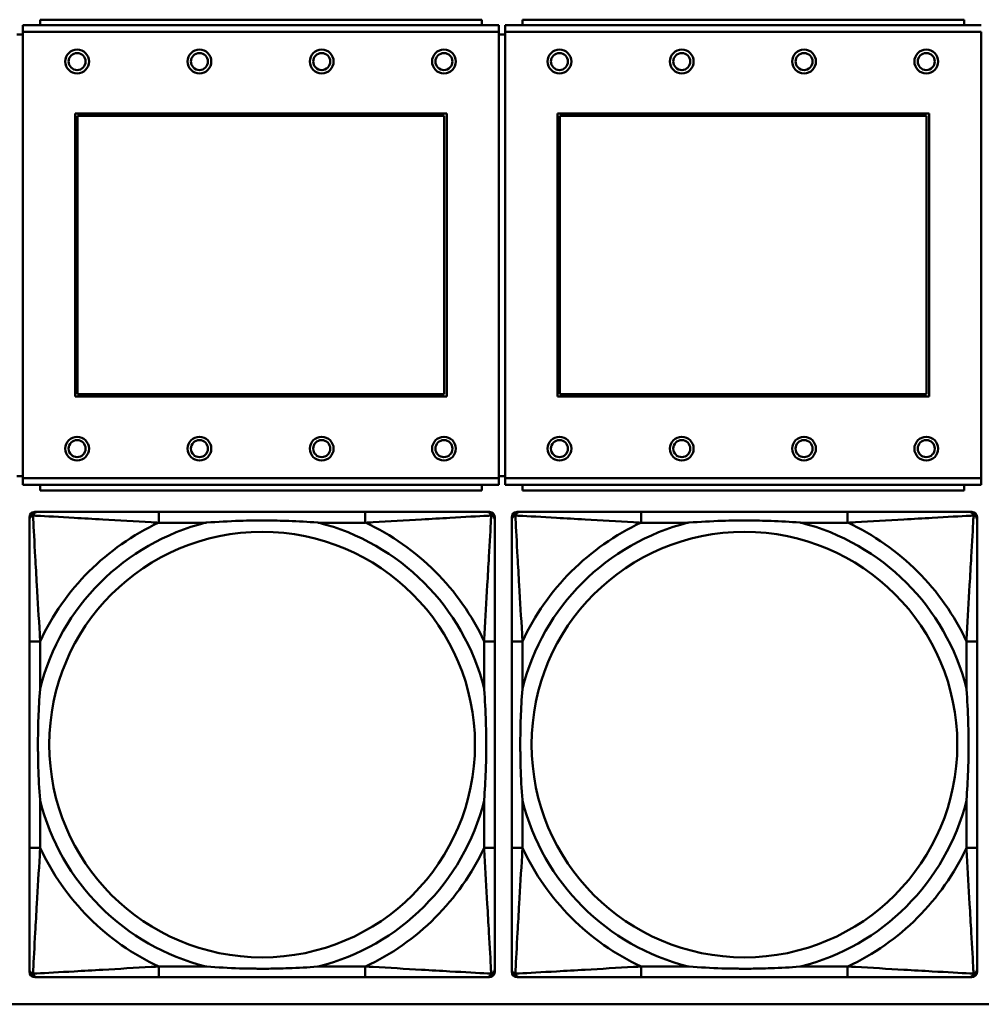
# Model space of a CAD drawing. Header units: inches. Extents: x 9.4 to 55.3, y 0.3 to 33.1.
# Tile 61 of 173: x 27.5 to 28.9, y 6.4 to 7.8. Entities that reach past the tile are written whole.
import ezdxf

# ---------------------------------------------------------------- set-up
doc = ezdxf.new("R2010")
doc.units = ezdxf.units.IN
doc.header["$MEASUREMENT"] = 0
doc.layers.add('Visible Edges(ANSI)', color=7, linetype='Continuous', lineweight=50)
doc.layers.add('Visible Tangent Edges(ANSI)', color=7, linetype='Continuous', lineweight=50)

msp = doc.modelspace()

# ---------------------------------------------------------------- linework, layer by layer
at = {"layer": 'Visible Edges(ANSI)'}
for p, q in [((28.1937, 7.8327), (27.4927, 7.8327)), ((27.4927, 7.8227), (27.4927, 7.8327)), ((28.1682, 7.8407), (27.5182, 7.8407)), ((27.5182, 7.8327), (27.5182, 7.8407)), ((28.1682, 7.8407), (28.1682, 7.8327)), ((28.1937, 7.8327), (28.1937, 7.8227)), ((28.9037, 7.8327), (28.2027, 7.8327)), ((28.2027, 7.8227), (28.2027, 7.8327)), ((28.8782, 7.8407), (28.2282, 7.8407)), ((28.2282, 7.8327), (28.2282, 7.8407)), ((28.8782, 7.8407), (28.8782, 7.8327)), ((27.4927, 7.8187), (27.4837, 7.8187)), ((27.4927, 7.8227), (27.4927, 7.1657)), ((28.1937, 7.1657), (28.1937, 7.8227)), ((28.2027, 7.8187), (28.1937, 7.8187)), ((28.2027, 7.8227), (28.2027, 7.1657)), ((28.9037, 7.1657), (28.9037, 7.8227)), ((27.5697, 7.2857), (27.5697, 7.7027)), ((27.5697, 7.7027), (28.1167, 7.7027)), ((27.5733, 7.6991), (28.1131, 7.6991)), ((27.5733, 7.2893), (27.5733, 7.6991)), ((28.1131, 7.6991), (28.1131, 7.2893)), ((28.1167, 7.7027), (28.1167, 7.2857)), ((28.2797, 7.2857), (28.2797, 7.7027)), ((28.2797, 7.7027), (28.8267, 7.7027)), ((28.2833, 7.6991), (28.8231, 7.6991)), ((28.2833, 7.2893), (28.2833, 7.6991)), ((28.8231, 7.6991), (28.8231, 7.2893)), ((28.8267, 7.7027), (28.8267, 7.2857)), ((28.1167, 7.2857), (27.5697, 7.2857)), ((28.1131, 7.2893), (27.5733, 7.2893)), ((28.8267, 7.2857), (28.2797, 7.2857)), ((28.8231, 7.2893), (28.2833, 7.2893)), ((27.4837, 7.1687), (27.4927, 7.1687)), ((27.4927, 7.1557), (27.4927, 7.1657)), ((28.1937, 7.1687), (28.2027, 7.1687)), ((28.1937, 7.1657), (28.1937, 7.1557)), ((28.2027, 7.1557), (28.2027, 7.1657)), ((28.9037, 7.1657), (28.9037, 7.1557)), ((27.4927, 7.1557), (28.1937, 7.1557)), ((27.5182, 7.1557), (27.5182, 7.1477)), ((28.1682, 7.1477), (27.5182, 7.1477)), ((28.1682, 7.1477), (28.1682, 7.1557)), ((28.2027, 7.1557), (28.9037, 7.1557)), ((28.2282, 7.1557), (28.2282, 7.1477)), ((28.8782, 7.1477), (28.2282, 7.1477)), ((28.8782, 7.1477), (28.8782, 7.1557)), ((27.5024, 6.4387), (27.5024, 7.108)), ((27.5103, 7.1159), (27.5143, 7.1159)), ((27.9969, 7.1159), (27.693, 7.1159)), ((28.1757, 7.1159), (28.1796, 7.1159)), ((28.1875, 7.108), (28.1875, 7.1041)), ((28.2124, 6.4387), (28.2124, 7.108)), ((28.2203, 7.1159), (28.2243, 7.1159)), ((28.7069, 7.1159), (28.403, 7.1159)), ((28.8857, 7.1159), (28.8896, 7.1159)), ((28.8975, 7.108), (28.8975, 7.1041)), ((27.5025, 6.9253), (27.5025, 6.6214)), ((28.1875, 6.6214), (28.1875, 6.9253)), ((28.2125, 6.9253), (28.2125, 6.6214)), ((28.8975, 6.6214), (28.8975, 6.9253)), ((28.1875, 6.4427), (28.1875, 6.4387)), ((28.8975, 6.4427), (28.8975, 6.4387)), ((28.1796, 6.4308), (27.5103, 6.4308)), ((27.693, 6.4308), (27.9969, 6.4308)), ((28.8896, 6.4308), (28.2203, 6.4308)), ((28.403, 6.4308), (28.7069, 6.4308)), ((31.7766, 6.391), (14.6826, 6.391))]:
    msp.add_line(p, q, dxfattribs=at)
for centre, radius in [((27.5727, 7.7791), 0.0175), ((27.5727, 7.7791), 0.0125), ((27.7527, 7.7791), 0.0175), ((27.7527, 7.7791), 0.0125), ((27.9327, 7.7791), 0.0175), ((27.9327, 7.7791), 0.0125), ((28.1127, 7.7791), 0.0175), ((28.1127, 7.7791), 0.0125), ((28.2827, 7.7791), 0.0175), ((28.2827, 7.7791), 0.0125), ((28.4627, 7.7791), 0.0175), ((28.4627, 7.7791), 0.0125), ((28.6427, 7.7791), 0.0175), ((28.6427, 7.7791), 0.0125), ((28.8227, 7.7791), 0.0175), ((28.8227, 7.7791), 0.0125), ((27.5727, 7.2091), 0.0175), ((27.5727, 7.2091), 0.0125), ((27.7527, 7.2091), 0.0175), ((27.7527, 7.2091), 0.0125), ((27.9327, 7.2091), 0.0175), ((27.9327, 7.2091), 0.0125), ((28.1127, 7.2091), 0.0175), ((28.1127, 7.2091), 0.0125), ((28.2827, 7.2091), 0.0175), ((28.2827, 7.2091), 0.0125), ((28.4627, 7.2091), 0.0175), ((28.4627, 7.2091), 0.0125), ((28.6427, 7.2091), 0.0175), ((28.6427, 7.2091), 0.0125), ((28.8227, 7.2091), 0.0175), ((28.8227, 7.2091), 0.0125)]:
    msp.add_circle(centre, radius, dxfattribs=at)
for centre, radius, start, end in [((27.5103, 7.108), 0.00787, 90, 180), ((27.5143, 7.1041), 0.0118, 90, 180), ((28.1757, 7.1041), 0.0118, 0, 90), ((28.1796, 7.108), 0.00787, 0, 90), ((28.2203, 7.108), 0.00787, 90, 180), ((28.2243, 7.1041), 0.0118, 90, 180), ((28.8857, 7.1041), 0.0118, 0, 90), ((28.8896, 7.108), 0.00787, 0, 90), ((27.5103, 6.4387), 0.00787, 180, 270), ((27.5143, 6.4427), 0.0118, 180, 270), ((28.1757, 6.4427), 0.0118, 270, 360), ((28.1796, 6.4387), 0.00787, 270, 0), ((28.2203, 6.4387), 0.00787, 180, 270), ((28.2243, 6.4427), 0.0118, 180, 270), ((28.8857, 6.4427), 0.0118, 270, 360), ((28.8896, 6.4387), 0.00787, 270, 0)]:
    msp.add_arc(centre, radius, start, end, dxfattribs=at)
for points, knots in [([(27.5025, 7.1041), (27.5025, 7.0892), (27.5025, 7.0476), (27.5025, 7.0069), (27.5025, 6.9804), (27.5025, 6.9525), (27.5025, 6.9253)], [-0.5252205, -0.5252205, -0.5252205, -0.5252205, -0.20743, -0.20743, -0.20743, 0, 0, 0, 0]), ([(27.693, 7.1159), (27.6894, 7.1159), (27.6858, 7.1159), (27.6823, 7.1159), (27.649, 7.1159), (27.6153, 7.1159), (27.5845, 7.1159), (27.5575, 7.1159), (27.532, 7.1159), (27.5185, 7.1159), (27.5169, 7.1159), (27.5155, 7.1159), (27.5143, 7.1159)], [0, 0, 0, 0, 0.0272471, 0.0272471, 0.0272471, 0.2790553, 0.2790553, 0.2790553, 0.4988354, 0.4988354, 0.4988354, 0.5252205, 0.5252205, 0.5252205, 0.5252205]), ([(28.1757, 7.1159), (28.1608, 7.1159), (28.1192, 7.1159), (28.0785, 7.1159), (28.052, 7.1159), (28.0242, 7.1159), (27.9969, 7.1159)], [-0.5252205, -0.5252205, -0.5252205, -0.5252205, -0.20743, -0.20743, -0.20743, 0, 0, 0, 0]), ([(28.1875, 6.9253), (28.1875, 6.9289), (28.1875, 6.9325), (28.1875, 6.9361), (28.1875, 6.9693), (28.1875, 7.003), (28.1875, 7.0339), (28.1875, 7.0608), (28.1875, 7.0864), (28.1875, 7.0998), (28.1875, 7.1014), (28.1875, 7.1028), (28.1875, 7.1041)], [0, 0, 0, 0, 0.0272471, 0.0272471, 0.0272471, 0.2790553, 0.2790553, 0.2790553, 0.4988354, 0.4988354, 0.4988354, 0.5252205, 0.5252205, 0.5252205, 0.5252205]), ([(28.2125, 7.1041), (28.2125, 7.0892), (28.2125, 7.0476), (28.2125, 7.0069), (28.2125, 6.9804), (28.2125, 6.9525), (28.2125, 6.9253)], [-0.5252205, -0.5252205, -0.5252205, -0.5252205, -0.20743, -0.20743, -0.20743, 0, 0, 0, 0]), ([(28.403, 7.1159), (28.3994, 7.1159), (28.3958, 7.1159), (28.3923, 7.1159), (28.359, 7.1159), (28.3253, 7.1159), (28.2945, 7.1159), (28.2675, 7.1159), (28.242, 7.1159), (28.2285, 7.1159), (28.2269, 7.1159), (28.2255, 7.1159), (28.2243, 7.1159)], [0, 0, 0, 0, 0.0272471, 0.0272471, 0.0272471, 0.2790553, 0.2790553, 0.2790553, 0.4988354, 0.4988354, 0.4988354, 0.5252205, 0.5252205, 0.5252205, 0.5252205]), ([(28.8857, 7.1159), (28.8708, 7.1159), (28.8292, 7.1159), (28.7885, 7.1159), (28.762, 7.1159), (28.7342, 7.1159), (28.7069, 7.1159)], [-0.5252205, -0.5252205, -0.5252205, -0.5252205, -0.20743, -0.20743, -0.20743, 0, 0, 0, 0]), ([(28.8975, 6.9253), (28.8975, 6.9289), (28.8975, 6.9325), (28.8975, 6.9361), (28.8975, 6.9693), (28.8975, 7.003), (28.8975, 7.0339), (28.8975, 7.0608), (28.8975, 7.0864), (28.8975, 7.0998), (28.8975, 7.1014), (28.8975, 7.1028), (28.8975, 7.1041)], [0, 0, 0, 0, 0.0272471, 0.0272471, 0.0272471, 0.2790553, 0.2790553, 0.2790553, 0.4988354, 0.4988354, 0.4988354, 0.5252205, 0.5252205, 0.5252205, 0.5252205]), ([(27.7622, 7.1001), (27.7627, 7.1002), (27.7631, 7.1002), (27.7796, 7.1014), (27.7957, 7.1023), (27.8186, 7.103), (27.8253, 7.1032), (27.8345, 7.1033), (27.837, 7.1033), (27.841, 7.1033), (27.8426, 7.1033), (27.8458, 7.1033), (27.8473, 7.1033), (27.8509, 7.1033), (27.8529, 7.1033), (27.8591, 7.1032), (27.8632, 7.1032), (27.873, 7.103), (27.8786, 7.1028), (27.8983, 7.1021), (27.9124, 7.1013), (27.9268, 7.1002), (27.9273, 7.1002), (27.9277, 7.1001)], [-0.416114, -0.416114, -0.416114, -0.416114, -0.4127691, -0.4127691, -0.2896446, -0.2896446, -0.2388934, -0.2388934, -0.2201881, -0.2201881, -0.2080204, -0.2080204, -0.196499, -0.196499, -0.1809939, -0.1809939, -0.149741, -0.149741, -0.1073162, -0.1073162, 0, 0, 0.0033356, 0.0033356, 0.0033356, 0.0033356]), ([(28.4722, 7.1001), (28.4727, 7.1002), (28.4731, 7.1002), (28.4896, 7.1014), (28.5057, 7.1023), (28.5286, 7.103), (28.5353, 7.1032), (28.5445, 7.1033), (28.547, 7.1033), (28.551, 7.1033), (28.5526, 7.1033), (28.5558, 7.1033), (28.5573, 7.1033), (28.5609, 7.1033), (28.5629, 7.1033), (28.5691, 7.1032), (28.5732, 7.1032), (28.583, 7.103), (28.5886, 7.1028), (28.6083, 7.1021), (28.6224, 7.1013), (28.6368, 7.1002), (28.6373, 7.1002), (28.6377, 7.1001)], [-0.416114, -0.416114, -0.416114, -0.416114, -0.4127691, -0.4127691, -0.2896446, -0.2896446, -0.2388934, -0.2388934, -0.2201881, -0.2201881, -0.2080204, -0.2080204, -0.196499, -0.196499, -0.1809939, -0.1809939, -0.149741, -0.149741, -0.1073162, -0.1073162, 0, 0, 0.0033356, 0.0033356, 0.0033356, 0.0033356]), ([(27.5182, 6.6906), (27.5182, 6.6911), (27.5181, 6.6915), (27.5169, 6.708), (27.516, 6.7241), (27.5153, 6.747), (27.5152, 6.7537), (27.5151, 6.7629), (27.5151, 6.7654), (27.515, 6.7694), (27.515, 6.771), (27.515, 6.7742), (27.515, 6.7757), (27.515, 6.7793), (27.5151, 6.7813), (27.5151, 6.7875), (27.5152, 6.7916), (27.5154, 6.8014), (27.5155, 6.807), (27.5163, 6.8267), (27.517, 6.8408), (27.5181, 6.8552), (27.5182, 6.8557), (27.5182, 6.8561)], [-0.416114, -0.416114, -0.416114, -0.416114, -0.4127691, -0.4127691, -0.2896446, -0.2896446, -0.2388934, -0.2388934, -0.2201881, -0.2201881, -0.2080204, -0.2080204, -0.196499, -0.196499, -0.1809939, -0.1809939, -0.149741, -0.149741, -0.1073162, -0.1073162, 0, 0, 0.0033356, 0.0033356, 0.0033356, 0.0033356]), ([(28.1717, 6.8561), (28.1718, 6.8557), (28.1718, 6.8552), (28.173, 6.8387), (28.1739, 6.8227), (28.1746, 6.7997), (28.1748, 6.793), (28.1749, 6.7838), (28.1749, 6.7814), (28.1749, 6.7773), (28.1749, 6.7757), (28.1749, 6.7726), (28.1749, 6.771), (28.1749, 6.7675), (28.1749, 6.7654), (28.1748, 6.7592), (28.1748, 6.7551), (28.1746, 6.7454), (28.1744, 6.7398), (28.1737, 6.72), (28.1729, 6.706), (28.1718, 6.6915), (28.1718, 6.6911), (28.1717, 6.6906)], [-0.416114, -0.416114, -0.416114, -0.416114, -0.4127691, -0.4127691, -0.2896446, -0.2896446, -0.2388934, -0.2388934, -0.2201881, -0.2201881, -0.2080204, -0.2080204, -0.196499, -0.196499, -0.1809939, -0.1809939, -0.149741, -0.149741, -0.1073162, -0.1073162, 0, 0, 0.0033356, 0.0033356, 0.0033356, 0.0033356]), ([(28.2282, 6.6906), (28.2282, 6.6911), (28.2281, 6.6915), (28.2269, 6.708), (28.226, 6.7241), (28.2253, 6.747), (28.2252, 6.7537), (28.2251, 6.7629), (28.2251, 6.7654), (28.225, 6.7694), (28.225, 6.771), (28.225, 6.7742), (28.225, 6.7757), (28.225, 6.7793), (28.2251, 6.7813), (28.2251, 6.7875), (28.2252, 6.7916), (28.2254, 6.8014), (28.2255, 6.807), (28.2263, 6.8267), (28.227, 6.8408), (28.2281, 6.8552), (28.2282, 6.8557), (28.2282, 6.8561)], [-0.416114, -0.416114, -0.416114, -0.416114, -0.4127691, -0.4127691, -0.2896446, -0.2896446, -0.2388934, -0.2388934, -0.2201881, -0.2201881, -0.2080204, -0.2080204, -0.196499, -0.196499, -0.1809939, -0.1809939, -0.149741, -0.149741, -0.1073162, -0.1073162, 0, 0, 0.0033356, 0.0033356, 0.0033356, 0.0033356]), ([(28.8817, 6.8561), (28.8818, 6.8557), (28.8818, 6.8552), (28.883, 6.8387), (28.8839, 6.8227), (28.8846, 6.7997), (28.8848, 6.793), (28.8849, 6.7838), (28.8849, 6.7814), (28.8849, 6.7773), (28.8849, 6.7757), (28.8849, 6.7726), (28.8849, 6.771), (28.8849, 6.7675), (28.8849, 6.7654), (28.8848, 6.7592), (28.8848, 6.7551), (28.8846, 6.7454), (28.8844, 6.7398), (28.8837, 6.72), (28.8829, 6.706), (28.8818, 6.6915), (28.8818, 6.6911), (28.8817, 6.6906)], [-0.416114, -0.416114, -0.416114, -0.416114, -0.4127691, -0.4127691, -0.2896446, -0.2896446, -0.2388934, -0.2388934, -0.2201881, -0.2201881, -0.2080204, -0.2080204, -0.196499, -0.196499, -0.1809939, -0.1809939, -0.149741, -0.149741, -0.1073162, -0.1073162, 0, 0, 0.0033356, 0.0033356, 0.0033356, 0.0033356]), ([(27.5025, 6.6214), (27.5025, 6.5942), (27.5025, 6.5663), (27.5025, 6.5398), (27.5025, 6.4991), (27.5025, 6.4575), (27.5025, 6.4427)], [3.9382945, 3.9382945, 3.9382945, 3.9382945, 4.1457245, 4.1457245, 4.1457245, 4.463515, 4.463515, 4.463515, 4.463515]), ([(28.1875, 6.4427), (28.1875, 6.4575), (28.1875, 6.4991), (28.1875, 6.5398), (28.1875, 6.5663), (28.1875, 6.5942), (28.1875, 6.6214)], [-0.5252205, -0.5252205, -0.5252205, -0.5252205, -0.20743, -0.20743, -0.20743, 0, 0, 0, 0]), ([(28.2125, 6.6214), (28.2125, 6.5942), (28.2125, 6.5663), (28.2125, 6.5398), (28.2125, 6.4991), (28.2125, 6.4575), (28.2125, 6.4427)], [3.9382945, 3.9382945, 3.9382945, 3.9382945, 4.1457245, 4.1457245, 4.1457245, 4.463515, 4.463515, 4.463515, 4.463515]), ([(28.8975, 6.4427), (28.8975, 6.4575), (28.8975, 6.4991), (28.8975, 6.5398), (28.8975, 6.5663), (28.8975, 6.5942), (28.8975, 6.6214)], [-0.5252205, -0.5252205, -0.5252205, -0.5252205, -0.20743, -0.20743, -0.20743, 0, 0, 0, 0]), ([(27.9277, 6.4466), (27.9273, 6.4466), (27.9268, 6.4465), (27.9124, 6.4454), (27.8983, 6.4446), (27.8786, 6.4439), (27.873, 6.4438), (27.8632, 6.4436), (27.8591, 6.4435), (27.8529, 6.4434), (27.8509, 6.4434), (27.8473, 6.4434), (27.8458, 6.4434), (27.8426, 6.4434), (27.841, 6.4434), (27.837, 6.4434), (27.8345, 6.4435), (27.8253, 6.4436), (27.8186, 6.4437), (27.7957, 6.4444), (27.7796, 6.4453), (27.7631, 6.4465), (27.7627, 6.4466), (27.7622, 6.4466)], [-0.4149464, -0.4149464, -0.4149464, -0.4149464, -0.41162, -0.41162, -0.3046026, -0.3046026, -0.2622958, -0.2622958, -0.23113, -0.23113, -0.215668, -0.215668, -0.2041787, -0.2041787, -0.1920448, -0.1920448, -0.1733916, -0.1733916, -0.1227817, -0.1227817, 0, 0, 0.0033356, 0.0033356, 0.0033356, 0.0033356]), ([(28.6377, 6.4466), (28.6373, 6.4466), (28.6368, 6.4465), (28.6224, 6.4454), (28.6083, 6.4446), (28.5886, 6.4439), (28.583, 6.4438), (28.5732, 6.4436), (28.5691, 6.4435), (28.5629, 6.4434), (28.5609, 6.4434), (28.5573, 6.4434), (28.5558, 6.4434), (28.5526, 6.4434), (28.551, 6.4434), (28.547, 6.4434), (28.5445, 6.4435), (28.5353, 6.4436), (28.5286, 6.4437), (28.5057, 6.4444), (28.4896, 6.4453), (28.4731, 6.4465), (28.4727, 6.4466), (28.4722, 6.4466)], [-0.4149464, -0.4149464, -0.4149464, -0.4149464, -0.41162, -0.41162, -0.3046026, -0.3046026, -0.2622958, -0.2622958, -0.23113, -0.23113, -0.215668, -0.215668, -0.2041787, -0.2041787, -0.1920448, -0.1920448, -0.1733916, -0.1733916, -0.1227817, -0.1227817, 0, 0, 0.0033356, 0.0033356, 0.0033356, 0.0033356]), ([(27.5143, 6.4308), (27.5292, 6.4308), (27.5708, 6.4308), (27.6114, 6.4308), (27.6379, 6.4308), (27.6658, 6.4308), (27.693, 6.4308)], [-0.5252205, -0.5252205, -0.5252205, -0.5252205, -0.20743, -0.20743, -0.20743, 0, 0, 0, 0]), ([(27.9969, 6.4308), (28.0242, 6.4308), (28.052, 6.4308), (28.0785, 6.4308), (28.1192, 6.4308), (28.1608, 6.4308), (28.1757, 6.4308)], [3.9382945, 3.9382945, 3.9382945, 3.9382945, 4.1457245, 4.1457245, 4.1457245, 4.463515, 4.463515, 4.463515, 4.463515]), ([(28.2243, 6.4308), (28.2392, 6.4308), (28.2808, 6.4308), (28.3214, 6.4308), (28.3479, 6.4308), (28.3758, 6.4308), (28.403, 6.4308)], [-0.5252205, -0.5252205, -0.5252205, -0.5252205, -0.20743, -0.20743, -0.20743, 0, 0, 0, 0]), ([(28.7069, 6.4308), (28.7342, 6.4308), (28.762, 6.4308), (28.7885, 6.4308), (28.8292, 6.4308), (28.8708, 6.4308), (28.8857, 6.4308)], [3.9382945, 3.9382945, 3.9382945, 3.9382945, 4.1457245, 4.1457245, 4.1457245, 4.463515, 4.463515, 4.463515, 4.463515])]:
    msp.add_open_spline(points, degree=3, knots=knots, dxfattribs=at)
at = {"layer": 'Visible Tangent Edges(ANSI)'}
for p, q in [((27.4927, 7.8227), (28.1937, 7.8227)), ((28.2027, 7.8227), (28.9037, 7.8227)), ((28.1937, 7.1657), (27.4927, 7.1657)), ((28.9037, 7.1657), (28.2027, 7.1657)), ((27.693, 7.1159), (27.693, 7.1001)), ((27.9969, 7.1159), (27.9969, 7.1001)), ((28.403, 7.1159), (28.403, 7.1001)), ((28.7069, 7.1159), (28.7069, 7.1001)), ((27.693, 7.1001), (27.7622, 7.1001)), ((27.9277, 7.1001), (27.9969, 7.1001)), ((28.403, 7.1001), (28.4722, 7.1001)), ((28.6377, 7.1001), (28.7069, 7.1001)), ((27.5182, 6.9253), (27.5025, 6.9253)), ((27.5182, 6.8561), (27.5182, 6.9253)), ((28.1875, 6.9253), (28.1717, 6.9253)), ((28.1717, 6.9253), (28.1717, 6.8561)), ((28.2282, 6.9253), (28.2125, 6.9253)), ((28.2282, 6.8561), (28.2282, 6.9253)), ((28.8975, 6.9253), (28.8817, 6.9253)), ((28.8817, 6.9253), (28.8817, 6.8561)), ((27.5182, 6.6214), (27.5182, 6.6906)), ((28.1717, 6.6906), (28.1717, 6.6214)), ((28.2282, 6.6214), (28.2282, 6.6906)), ((28.8817, 6.6906), (28.8817, 6.6214)), ((27.5182, 6.6214), (27.5025, 6.6214)), ((28.1875, 6.6214), (28.1717, 6.6214)), ((28.2282, 6.6214), (28.2125, 6.6214)), ((28.8975, 6.6214), (28.8817, 6.6214)), ((27.693, 6.4466), (27.693, 6.4308)), ((27.7622, 6.4466), (27.693, 6.4466)), ((27.9969, 6.4466), (27.9277, 6.4466)), ((27.9969, 6.4466), (27.9969, 6.4308)), ((28.403, 6.4466), (28.403, 6.4308)), ((28.4722, 6.4466), (28.403, 6.4466)), ((28.7069, 6.4466), (28.6377, 6.4466)), ((28.7069, 6.4466), (28.7069, 6.4308))]:
    msp.add_line(p, q, dxfattribs=at)
for centre in [(27.845, 6.7734), (28.555, 6.7734)]:
    msp.add_circle(centre, 0.3133, dxfattribs=at)
for centre, radius, start, end in [((27.845, 6.7734), 0.3371, 104.2103, 165.7897), ((27.845, 6.7734), 0.3604, 114.9407, 155.0593), ((27.845, 6.7734), 0.3371, 14.2103, 75.7897), ((27.845, 6.7734), 0.3604, 24.9407, 65.0593), ((28.555, 6.7734), 0.3371, 104.2103, 165.7897), ((28.555, 6.7734), 0.3604, 114.9407, 155.0593), ((28.555, 6.7734), 0.3371, 14.2103, 75.7897), ((28.555, 6.7734), 0.3604, 24.9407, 65.0593), ((27.845, 6.7734), 0.3371, 194.2103, 255.7897), ((27.845, 6.7734), 0.3371, 284.2103, 345.7897), ((28.555, 6.7734), 0.3371, 194.2103, 255.7897), ((28.555, 6.7734), 0.3371, 284.2103, 345.7897), ((27.845, 6.7734), 0.3604, 204.9407, 245.0593), ((27.845, 6.7734), 0.3604, 294.9407, 335.0593), ((28.555, 6.7734), 0.3604, 204.9407, 245.0593), ((28.555, 6.7734), 0.3604, 294.9407, 335.0593)]:
    msp.add_arc(centre, radius, start, end, dxfattribs=at)
for points, knots in [([(27.5025, 7.1041), (27.5025, 7.1047), (27.5025, 7.1052), (27.5028, 7.1062), (27.5029, 7.1067), (27.5033, 7.1073), (27.5034, 7.1076), (27.5037, 7.1079), (27.5038, 7.1081), (27.5041, 7.1085), (27.5044, 7.1087), (27.5051, 7.1093), (27.5056, 7.1097), (27.5066, 7.1102), (27.5072, 7.1104), (27.5077, 7.1106)], [-0.02627331, -0.02627331, -0.02627331, -0.02627331, -0.02158775, -0.02158775, -0.01736415, -0.01736415, -0.0147244, -0.0147244, -0.01307456, -0.01307456, -0.00977487, -0.00977487, -0.00449537, -0.00449537, 0.00012419, 0.00012419, 0.00012419, 0.00012419]), ([(27.5077, 7.1106), (27.5079, 7.1112), (27.5081, 7.1117), (27.5087, 7.1128), (27.509, 7.1133), (27.5096, 7.114), (27.5099, 7.1142), (27.5103, 7.1146), (27.5104, 7.1147), (27.5108, 7.1149), (27.511, 7.1151), (27.5117, 7.1154), (27.5121, 7.1156), (27.5131, 7.1158), (27.5137, 7.1159), (27.5143, 7.1159)], [-0.00012419, -0.00012419, -0.00012419, -0.00012419, 0.00449537, 0.00449537, 0.00977487, 0.00977487, 0.01307456, 0.01307456, 0.0147244, 0.0147244, 0.01736415, 0.01736415, 0.02158775, 0.02158775, 0.02627331, 0.02627331, 0.02627331, 0.02627331]), ([(27.5182, 6.9253), (27.518, 6.9291), (27.5178, 6.9328), (27.5163, 6.9602), (27.5148, 6.9844), (27.5126, 7.0222), (27.5118, 7.0363), (27.5098, 7.0715), (27.5087, 7.0916), (27.5079, 7.1071), (27.5078, 7.1089), (27.5077, 7.1106)], [0, 0, 0, 0, 0.0278591, 0.0278591, 0.201273, 0.201273, 0.3066357, 0.3066357, 0.475216, 0.475216, 0.5007189, 0.5007189, 0.5007189, 0.5007189]), ([(27.5077, 7.1106), (27.5094, 7.1105), (27.5113, 7.1104), (27.5267, 7.1096), (27.5468, 7.1085), (27.5821, 7.1065), (27.5961, 7.1057), (27.6339, 7.1035), (27.6581, 7.1021), (27.6855, 7.1005), (27.6893, 7.1003), (27.693, 7.1001)], [-0.5007189, -0.5007189, -0.5007189, -0.5007189, -0.475216, -0.475216, -0.3066357, -0.3066357, -0.201273, -0.201273, -0.0278591, -0.0278591, 0, 0, 0, 0]), ([(27.9969, 7.1001), (28.0007, 7.1003), (28.0045, 7.1005), (28.0318, 7.1021), (28.056, 7.1035), (28.0938, 7.1057), (28.1079, 7.1065), (28.1431, 7.1085), (28.1632, 7.1096), (28.1787, 7.1104), (28.1805, 7.1105), (28.1822, 7.1106)], [0, 0, 0, 0, 0.0278591, 0.0278591, 0.201273, 0.201273, 0.3066357, 0.3066357, 0.475216, 0.475216, 0.5007189, 0.5007189, 0.5007189, 0.5007189]), ([(28.1822, 7.1106), (28.1821, 7.1089), (28.182, 7.1071), (28.1812, 7.0916), (28.1801, 7.0715), (28.1781, 7.0363), (28.1773, 7.0222), (28.1751, 6.9844), (28.1737, 6.9602), (28.1721, 6.9328), (28.1719, 6.9291), (28.1717, 6.9253)], [-0.5007189, -0.5007189, -0.5007189, -0.5007189, -0.475216, -0.475216, -0.3066357, -0.3066357, -0.201273, -0.201273, -0.0278591, -0.0278591, 0, 0, 0, 0]), ([(28.1757, 7.1159), (28.1763, 7.1159), (28.1768, 7.1158), (28.1778, 7.1156), (28.1783, 7.1154), (28.1789, 7.1151), (28.1792, 7.1149), (28.1795, 7.1147), (28.1797, 7.1146), (28.1801, 7.1142), (28.1803, 7.114), (28.1809, 7.1133), (28.1813, 7.1128), (28.1818, 7.1117), (28.182, 7.1112), (28.1822, 7.1106)], [-0.02627331, -0.02627331, -0.02627331, -0.02627331, -0.02158775, -0.02158775, -0.01736415, -0.01736415, -0.0147244, -0.0147244, -0.01307456, -0.01307456, -0.00977487, -0.00977487, -0.00449537, -0.00449537, 0.00012419, 0.00012419, 0.00012419, 0.00012419]), ([(28.1822, 7.1106), (28.1828, 7.1104), (28.1833, 7.1102), (28.1844, 7.1097), (28.1849, 7.1093), (28.1856, 7.1087), (28.1858, 7.1085), (28.1862, 7.1081), (28.1863, 7.1079), (28.1865, 7.1076), (28.1867, 7.1073), (28.187, 7.1067), (28.1872, 7.1062), (28.1874, 7.1052), (28.1875, 7.1047), (28.1875, 7.1041)], [-0.00012419, -0.00012419, -0.00012419, -0.00012419, 0.00449537, 0.00449537, 0.00977487, 0.00977487, 0.01307456, 0.01307456, 0.0147244, 0.0147244, 0.01736415, 0.01736415, 0.02158775, 0.02158775, 0.02627331, 0.02627331, 0.02627331, 0.02627331]), ([(28.2125, 7.1041), (28.2125, 7.1047), (28.2125, 7.1052), (28.2128, 7.1062), (28.2129, 7.1067), (28.2133, 7.1073), (28.2134, 7.1076), (28.2137, 7.1079), (28.2138, 7.1081), (28.2141, 7.1085), (28.2144, 7.1087), (28.2151, 7.1093), (28.2156, 7.1097), (28.2166, 7.1102), (28.2172, 7.1104), (28.2177, 7.1106)], [-0.02627331, -0.02627331, -0.02627331, -0.02627331, -0.02158775, -0.02158775, -0.01736415, -0.01736415, -0.0147244, -0.0147244, -0.01307456, -0.01307456, -0.00977487, -0.00977487, -0.00449537, -0.00449537, 0.00012419, 0.00012419, 0.00012419, 0.00012419]), ([(28.2177, 7.1106), (28.2179, 7.1112), (28.2181, 7.1117), (28.2187, 7.1128), (28.219, 7.1133), (28.2196, 7.114), (28.2199, 7.1142), (28.2203, 7.1146), (28.2204, 7.1147), (28.2208, 7.1149), (28.221, 7.1151), (28.2217, 7.1154), (28.2221, 7.1156), (28.2231, 7.1158), (28.2237, 7.1159), (28.2243, 7.1159)], [-0.00012419, -0.00012419, -0.00012419, -0.00012419, 0.00449537, 0.00449537, 0.00977487, 0.00977487, 0.01307456, 0.01307456, 0.0147244, 0.0147244, 0.01736415, 0.01736415, 0.02158775, 0.02158775, 0.02627331, 0.02627331, 0.02627331, 0.02627331]), ([(28.2282, 6.9253), (28.228, 6.9291), (28.2278, 6.9328), (28.2263, 6.9602), (28.2248, 6.9844), (28.2226, 7.0222), (28.2218, 7.0363), (28.2198, 7.0715), (28.2187, 7.0916), (28.2179, 7.1071), (28.2178, 7.1089), (28.2177, 7.1106)], [0, 0, 0, 0, 0.0278591, 0.0278591, 0.201273, 0.201273, 0.3066357, 0.3066357, 0.475216, 0.475216, 0.5007189, 0.5007189, 0.5007189, 0.5007189]), ([(28.2177, 7.1106), (28.2194, 7.1105), (28.2213, 7.1104), (28.2367, 7.1096), (28.2568, 7.1085), (28.2921, 7.1065), (28.3061, 7.1057), (28.3439, 7.1035), (28.3681, 7.1021), (28.3955, 7.1005), (28.3993, 7.1003), (28.403, 7.1001)], [-0.5007189, -0.5007189, -0.5007189, -0.5007189, -0.475216, -0.475216, -0.3066357, -0.3066357, -0.201273, -0.201273, -0.0278591, -0.0278591, 0, 0, 0, 0]), ([(28.7069, 7.1001), (28.7107, 7.1003), (28.7145, 7.1005), (28.7418, 7.1021), (28.766, 7.1035), (28.8038, 7.1057), (28.8179, 7.1065), (28.8531, 7.1085), (28.8732, 7.1096), (28.8887, 7.1104), (28.8905, 7.1105), (28.8922, 7.1106)], [0, 0, 0, 0, 0.0278591, 0.0278591, 0.201273, 0.201273, 0.3066357, 0.3066357, 0.475216, 0.475216, 0.5007189, 0.5007189, 0.5007189, 0.5007189]), ([(28.8922, 7.1106), (28.8921, 7.1089), (28.892, 7.1071), (28.8912, 7.0916), (28.8901, 7.0715), (28.8881, 7.0363), (28.8873, 7.0222), (28.8851, 6.9844), (28.8837, 6.9602), (28.8821, 6.9328), (28.8819, 6.9291), (28.8817, 6.9253)], [-0.5007189, -0.5007189, -0.5007189, -0.5007189, -0.475216, -0.475216, -0.3066357, -0.3066357, -0.201273, -0.201273, -0.0278591, -0.0278591, 0, 0, 0, 0]), ([(28.8857, 7.1159), (28.8863, 7.1159), (28.8868, 7.1158), (28.8878, 7.1156), (28.8883, 7.1154), (28.8889, 7.1151), (28.8892, 7.1149), (28.8895, 7.1147), (28.8897, 7.1146), (28.8901, 7.1142), (28.8903, 7.114), (28.8909, 7.1133), (28.8913, 7.1128), (28.8918, 7.1117), (28.892, 7.1112), (28.8922, 7.1106)], [-0.02627331, -0.02627331, -0.02627331, -0.02627331, -0.02158775, -0.02158775, -0.01736415, -0.01736415, -0.0147244, -0.0147244, -0.01307456, -0.01307456, -0.00977487, -0.00977487, -0.00449537, -0.00449537, 0.00012419, 0.00012419, 0.00012419, 0.00012419]), ([(28.8922, 7.1106), (28.8928, 7.1104), (28.8933, 7.1102), (28.8944, 7.1097), (28.8949, 7.1093), (28.8956, 7.1087), (28.8958, 7.1085), (28.8962, 7.1081), (28.8963, 7.1079), (28.8965, 7.1076), (28.8967, 7.1073), (28.897, 7.1067), (28.8972, 7.1062), (28.8974, 7.1052), (28.8975, 7.1047), (28.8975, 7.1041)], [-0.00012419, -0.00012419, -0.00012419, -0.00012419, 0.00449537, 0.00449537, 0.00977487, 0.00977487, 0.01307456, 0.01307456, 0.0147244, 0.0147244, 0.01736415, 0.01736415, 0.02158775, 0.02158775, 0.02627331, 0.02627331, 0.02627331, 0.02627331]), ([(27.5077, 6.4361), (27.5078, 6.4378), (27.5079, 6.4397), (27.5087, 6.4551), (27.5098, 6.4752), (27.5118, 6.5104), (27.5126, 6.5245), (27.5148, 6.5623), (27.5163, 6.5865), (27.5178, 6.6139), (27.518, 6.6177), (27.5182, 6.6214)], [-4.4390134, -4.4390134, -4.4390134, -4.4390134, -4.4135105, -4.4135105, -4.2449302, -4.2449302, -4.1395675, -4.1395675, -3.9661536, -3.9661536, -3.9382945, -3.9382945, -3.9382945, -3.9382945]), ([(28.1717, 6.6214), (28.1719, 6.6177), (28.1721, 6.6139), (28.1737, 6.5865), (28.1751, 6.5623), (28.1773, 6.5245), (28.1781, 6.5104), (28.1801, 6.4752), (28.1812, 6.4551), (28.182, 6.4397), (28.1821, 6.4378), (28.1822, 6.4361)], [0, 0, 0, 0, 0.0278591, 0.0278591, 0.201273, 0.201273, 0.3066357, 0.3066357, 0.475216, 0.475216, 0.5007189, 0.5007189, 0.5007189, 0.5007189]), ([(28.2177, 6.4361), (28.2178, 6.4378), (28.2179, 6.4397), (28.2187, 6.4551), (28.2198, 6.4752), (28.2218, 6.5104), (28.2226, 6.5245), (28.2248, 6.5623), (28.2263, 6.5865), (28.2278, 6.6139), (28.228, 6.6177), (28.2282, 6.6214)], [-4.4390134, -4.4390134, -4.4390134, -4.4390134, -4.4135105, -4.4135105, -4.2449302, -4.2449302, -4.1395675, -4.1395675, -3.9661536, -3.9661536, -3.9382945, -3.9382945, -3.9382945, -3.9382945]), ([(28.8817, 6.6214), (28.8819, 6.6177), (28.8821, 6.6139), (28.8837, 6.5865), (28.8851, 6.5623), (28.8873, 6.5245), (28.8881, 6.5104), (28.8901, 6.4752), (28.8912, 6.4551), (28.892, 6.4397), (28.8921, 6.4378), (28.8922, 6.4361)], [0, 0, 0, 0, 0.0278591, 0.0278591, 0.201273, 0.201273, 0.3066357, 0.3066357, 0.475216, 0.475216, 0.5007189, 0.5007189, 0.5007189, 0.5007189]), ([(27.5077, 6.4361), (27.5072, 6.4363), (27.5066, 6.4365), (27.5056, 6.4371), (27.5051, 6.4374), (27.5044, 6.438), (27.5041, 6.4383), (27.5038, 6.4387), (27.5037, 6.4388), (27.5034, 6.4392), (27.5033, 6.4394), (27.5029, 6.4401), (27.5028, 6.4405), (27.5025, 6.4415), (27.5025, 6.442), (27.5025, 6.4427)], [-0.00012419, -0.00012419, -0.00012419, -0.00012419, 0.00449537, 0.00449537, 0.00977487, 0.00977487, 0.01307456, 0.01307456, 0.0147244, 0.0147244, 0.01736415, 0.01736415, 0.02158775, 0.02158775, 0.02627331, 0.02627331, 0.02627331, 0.02627331]), ([(27.693, 6.4466), (27.6893, 6.4464), (27.6855, 6.4462), (27.6581, 6.4447), (27.6339, 6.4432), (27.5961, 6.441), (27.5821, 6.4402), (27.5468, 6.4382), (27.5267, 6.4371), (27.5113, 6.4363), (27.5094, 6.4362), (27.5077, 6.4361)], [0, 0, 0, 0, 0.0278591, 0.0278591, 0.201273, 0.201273, 0.3066357, 0.3066357, 0.475216, 0.475216, 0.5007189, 0.5007189, 0.5007189, 0.5007189]), ([(28.1822, 6.4361), (28.1805, 6.4362), (28.1787, 6.4363), (28.1632, 6.4371), (28.1431, 6.4382), (28.1079, 6.4402), (28.0938, 6.441), (28.056, 6.4432), (28.0318, 6.4447), (28.0045, 6.4462), (28.0007, 6.4464), (27.9969, 6.4466)], [-4.4390134, -4.4390134, -4.4390134, -4.4390134, -4.4135105, -4.4135105, -4.2449302, -4.2449302, -4.1395675, -4.1395675, -3.9661536, -3.9661536, -3.9382945, -3.9382945, -3.9382945, -3.9382945]), ([(28.1875, 6.4427), (28.1875, 6.442), (28.1874, 6.4415), (28.1872, 6.4405), (28.187, 6.4401), (28.1867, 6.4394), (28.1865, 6.4392), (28.1863, 6.4388), (28.1862, 6.4387), (28.1858, 6.4383), (28.1856, 6.438), (28.1849, 6.4374), (28.1844, 6.4371), (28.1833, 6.4365), (28.1828, 6.4363), (28.1822, 6.4361)], [-0.02627331, -0.02627331, -0.02627331, -0.02627331, -0.02158775, -0.02158775, -0.01736415, -0.01736415, -0.0147244, -0.0147244, -0.01307456, -0.01307456, -0.00977487, -0.00977487, -0.00449537, -0.00449537, 0.00012419, 0.00012419, 0.00012419, 0.00012419]), ([(28.2177, 6.4361), (28.2172, 6.4363), (28.2166, 6.4365), (28.2156, 6.4371), (28.2151, 6.4374), (28.2144, 6.438), (28.2141, 6.4383), (28.2138, 6.4387), (28.2137, 6.4388), (28.2134, 6.4392), (28.2133, 6.4394), (28.2129, 6.4401), (28.2128, 6.4405), (28.2125, 6.4415), (28.2125, 6.442), (28.2125, 6.4427)], [-0.00012419, -0.00012419, -0.00012419, -0.00012419, 0.00449537, 0.00449537, 0.00977487, 0.00977487, 0.01307456, 0.01307456, 0.0147244, 0.0147244, 0.01736415, 0.01736415, 0.02158775, 0.02158775, 0.02627331, 0.02627331, 0.02627331, 0.02627331]), ([(28.403, 6.4466), (28.3993, 6.4464), (28.3955, 6.4462), (28.3681, 6.4447), (28.3439, 6.4432), (28.3061, 6.441), (28.2921, 6.4402), (28.2568, 6.4382), (28.2367, 6.4371), (28.2213, 6.4363), (28.2194, 6.4362), (28.2177, 6.4361)], [0, 0, 0, 0, 0.0278591, 0.0278591, 0.201273, 0.201273, 0.3066357, 0.3066357, 0.475216, 0.475216, 0.5007189, 0.5007189, 0.5007189, 0.5007189]), ([(28.8922, 6.4361), (28.8905, 6.4362), (28.8887, 6.4363), (28.8732, 6.4371), (28.8531, 6.4382), (28.8179, 6.4402), (28.8038, 6.441), (28.766, 6.4432), (28.7418, 6.4447), (28.7145, 6.4462), (28.7107, 6.4464), (28.7069, 6.4466)], [-4.4390134, -4.4390134, -4.4390134, -4.4390134, -4.4135105, -4.4135105, -4.2449302, -4.2449302, -4.1395675, -4.1395675, -3.9661536, -3.9661536, -3.9382945, -3.9382945, -3.9382945, -3.9382945]), ([(28.8975, 6.4427), (28.8975, 6.442), (28.8974, 6.4415), (28.8972, 6.4405), (28.897, 6.4401), (28.8967, 6.4394), (28.8965, 6.4392), (28.8963, 6.4388), (28.8962, 6.4387), (28.8958, 6.4383), (28.8956, 6.438), (28.8949, 6.4374), (28.8944, 6.4371), (28.8933, 6.4365), (28.8928, 6.4363), (28.8922, 6.4361)], [-0.02627331, -0.02627331, -0.02627331, -0.02627331, -0.02158775, -0.02158775, -0.01736415, -0.01736415, -0.0147244, -0.0147244, -0.01307456, -0.01307456, -0.00977487, -0.00977487, -0.00449537, -0.00449537, 0.00012419, 0.00012419, 0.00012419, 0.00012419]), ([(27.5143, 6.4308), (27.5137, 6.4308), (27.5131, 6.4309), (27.5121, 6.4312), (27.5117, 6.4313), (27.511, 6.4317), (27.5108, 6.4318), (27.5104, 6.4321), (27.5103, 6.4322), (27.5099, 6.4325), (27.5096, 6.4328), (27.509, 6.4335), (27.5087, 6.434), (27.5081, 6.435), (27.5079, 6.4355), (27.5077, 6.4361)], [-0.02627331, -0.02627331, -0.02627331, -0.02627331, -0.02158775, -0.02158775, -0.01736415, -0.01736415, -0.0147244, -0.0147244, -0.01307456, -0.01307456, -0.00977487, -0.00977487, -0.00449537, -0.00449537, 0.00012419, 0.00012419, 0.00012419, 0.00012419]), ([(28.1822, 6.4361), (28.182, 6.4355), (28.1818, 6.435), (28.1813, 6.434), (28.1809, 6.4335), (28.1803, 6.4328), (28.1801, 6.4325), (28.1797, 6.4322), (28.1795, 6.4321), (28.1792, 6.4318), (28.1789, 6.4317), (28.1783, 6.4313), (28.1778, 6.4312), (28.1768, 6.4309), (28.1763, 6.4308), (28.1757, 6.4308)], [-0.00012419, -0.00012419, -0.00012419, -0.00012419, 0.00449537, 0.00449537, 0.00977487, 0.00977487, 0.01307456, 0.01307456, 0.0147244, 0.0147244, 0.01736415, 0.01736415, 0.02158775, 0.02158775, 0.02627331, 0.02627331, 0.02627331, 0.02627331]), ([(28.2243, 6.4308), (28.2237, 6.4308), (28.2231, 6.4309), (28.2221, 6.4312), (28.2217, 6.4313), (28.221, 6.4317), (28.2208, 6.4318), (28.2204, 6.4321), (28.2203, 6.4322), (28.2199, 6.4325), (28.2196, 6.4328), (28.219, 6.4335), (28.2187, 6.434), (28.2181, 6.435), (28.2179, 6.4355), (28.2177, 6.4361)], [-0.02627331, -0.02627331, -0.02627331, -0.02627331, -0.02158775, -0.02158775, -0.01736415, -0.01736415, -0.0147244, -0.0147244, -0.01307456, -0.01307456, -0.00977487, -0.00977487, -0.00449537, -0.00449537, 0.00012419, 0.00012419, 0.00012419, 0.00012419]), ([(28.8922, 6.4361), (28.892, 6.4355), (28.8918, 6.435), (28.8913, 6.434), (28.8909, 6.4335), (28.8903, 6.4328), (28.8901, 6.4325), (28.8897, 6.4322), (28.8895, 6.4321), (28.8892, 6.4318), (28.8889, 6.4317), (28.8883, 6.4313), (28.8878, 6.4312), (28.8868, 6.4309), (28.8863, 6.4308), (28.8857, 6.4308)], [-0.00012419, -0.00012419, -0.00012419, -0.00012419, 0.00449537, 0.00449537, 0.00977487, 0.00977487, 0.01307456, 0.01307456, 0.0147244, 0.0147244, 0.01736415, 0.01736415, 0.02158775, 0.02158775, 0.02627331, 0.02627331, 0.02627331, 0.02627331])]:
    msp.add_open_spline(points, degree=3, knots=knots, dxfattribs=at)

doc.saveas('drawing.dxf')
